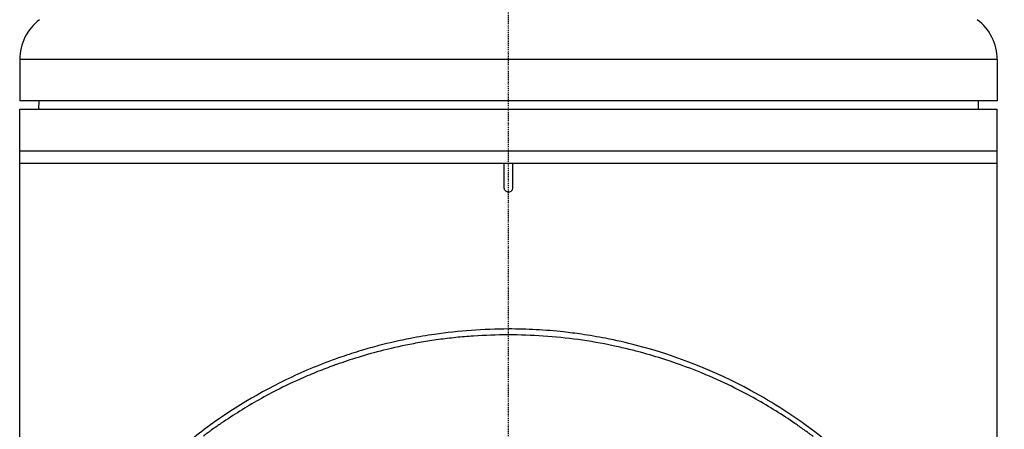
# Model space of a CAD drawing. Header units: millimetres. Extents: x 0 to 4378, y 0 to 2376.
# Tile 95 of 256: x 718 to 837, y 807 to 856. Entities that reach past the tile are written whole.
import ezdxf

# ---------------------------------------------------------------- set-up
doc = ezdxf.new("R2010")
doc.units = ezdxf.units.MM
doc.header["$LTSCALE"] = 0.2
doc.linetypes.add('CENTER2', pattern=[1.125, 0.75, -0.125, 0.125, -0.125])
doc.layers.add('02_Center Line', color=1, linetype='CENTER2')

# ---------------------------------------------------------------- blocks, each defined once
blk = doc.blocks.new('A$C6e2e7470')
for p, q in [((59, 249.4), (-59, 249.4)), ((-59, 249.4), (-59, 244.4)), ((59, 249.4), (59, 244.4)), ((59, 244.4), (-59, 244.4)), ((-56.7, 244.4), (-56.71, 243.4)), ((56.7, 244.4), (56.71, 243.4)), ((-59, 170.55), (-59, 243.4)), ((-59, 243.4), (59, 243.4)), ((59, 170.49), (59, 243.4)), ((-59, 238.4), (59, 238.4)), ((-59, 236.9), (59, 236.9)), ((-0.5, 233.9), (-0.5, 236.9)), ((0.5, 236.9), (0.5, 233.9))]:
    blk.add_line(p, q)
for centre, start, end in [((-53, 249.4), 126.8699, 180), ((53, 249.4), 0, 53.1301)]:
    blk.add_arc(centre, 6, start, end)
for points, knots in [([(0.5, 233.9), (0.5, 233.84), (0.49, 233.79), (0.47, 233.73), (0.45, 233.68), (0.43, 233.63), (0.39, 233.59), (0.36, 233.54), (0.31, 233.51), (0.27, 233.48), (0.22, 233.45), (0.16, 233.42), (0.11, 233.41), (0.07, 233.4), (0.04, 233.4), (0, 233.4), (-0.06, 233.4), (-0.11, 233.41), (-0.17, 233.43), (-0.22, 233.45), (-0.27, 233.47), (-0.31, 233.51), (-0.36, 233.54), (-0.39, 233.59), (-0.42, 233.63), (-0.45, 233.68), (-0.48, 233.74), (-0.49, 233.79), (-0.5, 233.83), (-0.5, 233.86), (-0.5, 233.9)], [0, 0, 0, 0, 0.107468, 0.107468, 0.107468, 0.214935, 0.214935, 0.214935, 0.322405, 0.322405, 0.322405, 0.429877, 0.429877, 0.429877, 0.5, 0.5, 0.5, 0.607468, 0.607468, 0.607468, 0.714935, 0.714935, 0.714935, 0.822405, 0.822405, 0.822405, 0.929877, 0.929877, 0.929877, 1, 1, 1, 1]), ([(0, 216.89), (-1.5, 216.89), (-3, 216.83), (-5.98, 216.62), (-7.46, 216.46), (-9.9, 216.1), (-10.87, 215.94), (-13.12, 215.5), (-14.39, 215.21), (-16.35, 214.7), (-17.05, 214.5), (-18.55, 214.05), (-19.34, 213.8), (-22.21, 212.81), (-24.22, 212), (-30.01, 209.29), (-33.54, 207.14), (-38.31, 203.57), (-39.82, 202.32), (-41.94, 200.38), (-42.63, 199.72), (-43.63, 198.71), (-43.95, 198.38), (-44.44, 197.87), (-44.6, 197.7), (-45.02, 197.24), (-45.21, 197.03), (-45.23, 197.01)], [0, 0, 0, 0, 0.449356, 0.449356, 0.898467, 0.898467, 1.197468, 1.197468, 1.595858, 1.595858, 1.82337, 1.82337, 2.083118, 2.083118, 2.775822, 2.775822, 4.159486, 4.159486, 4.850949, 4.850949, 5.197063, 5.197063, 5.370242, 5.370242, 5.456832, 5.456832, 5.599134, 5.599134, 5.599134, 5.599134]), ([(59.86, 163.46), (59.86, 164.63), (59.79, 165.8), (59.57, 167.58), (59.48, 168.19), (59.32, 169), (59.29, 169.19), (59.21, 169.57), (59.16, 169.76), (59.04, 170.34), (58.94, 170.75), (58.65, 171.92), (58.45, 172.68), (57.72, 175.22), (57.12, 177.01), (56.09, 179.64), (55.72, 180.51), (55.14, 181.82), (54.93, 182.25), (54.28, 183.61), (53.82, 184.52), (52.86, 186.29), (52.37, 187.14), (51.35, 188.81), (50.83, 189.63), (49.74, 191.23), (49.19, 192.01), (46.38, 195.74), (43.82, 198.59), (39.66, 202.34), (38.36, 203.43), (34.6, 206.29), (32.01, 207.97), (25.04, 211.76), (20.43, 213.62), (14.24, 215.23), (12.99, 215.52), (10.76, 215.95), (9.8, 216.11), (8.11, 216.36), (7.38, 216.45), (5.55, 216.65), (4.44, 216.74), (2.22, 216.86), (1.11, 216.89), (0, 216.89)], [0.60461, 0.60461, 0.60461, 0.60461, 0.758153, 0.758153, 0.839265, 0.839265, 0.865124, 0.865124, 0.885821, 0.885821, 0.936976, 0.936976, 1.031169, 1.031169, 1.255712, 1.255712, 1.367089, 1.367089, 1.423303, 1.423303, 1.543936, 1.543936, 1.662482, 1.662482, 1.779397, 1.779397, 1.892284, 1.892284, 2.327177, 2.327177, 2.51121, 2.51121, 2.83327, 2.83327, 3.318061, 3.318061, 3.439024, 3.439024, 3.529698, 3.529698, 3.597738, 3.597738, 3.699741, 3.699741, 3.801674, 3.801674, 3.801674, 3.801674]), ([(36.78, 203.92), (36.76, 203.93), (36.71, 203.97), (36.6, 204.06), (36.55, 204.09), (36.42, 204.19), (36.33, 204.26), (36.06, 204.46), (35.87, 204.59), (35.32, 204.99), (34.95, 205.25), (33.83, 206.02), (33.06, 206.52), (30.7, 207.99), (29.05, 208.91), (26.2, 210.33), (25.03, 210.87), (22.23, 212.05), (20.58, 212.66), (17.92, 213.52), (16.95, 213.81), (15.43, 214.22), (14.89, 214.35), (13.78, 214.62), (13.21, 214.75), (11.24, 215.16), (9.84, 215.41), (7.02, 215.79), (5.62, 215.94), (2.81, 216.13), (1.4, 216.18), (-1.42, 216.18), (-2.83, 216.13), (-4.58, 216.01), (-4.93, 215.98), (-5.99, 215.9), (-6.68, 215.82), (-8.09, 215.66), (-8.8, 215.56), (-10.16, 215.35), (-10.81, 215.24), (-12.68, 214.88), (-13.88, 214.62), (-16.11, 214.06), (-17.13, 213.78), (-19.03, 213.19), (-19.9, 212.91), (-20.95, 212.53), (-21.14, 212.46), (-21.64, 212.28), (-21.96, 212.16), (-22.95, 211.78), (-23.62, 211.51), (-25.43, 210.73), (-26.57, 210.2), (-29.32, 208.82), (-30.91, 207.92), (-33.2, 206.5), (-33.95, 206.01), (-34.86, 205.39), (-35.04, 205.26), (-35.49, 204.95), (-35.76, 204.76), (-36.16, 204.47), (-36.29, 204.37), (-36.49, 204.23), (-36.55, 204.18), (-36.72, 204.05), (-36.8, 204), (-36.82, 203.98)], [-1.691817, -1.691817, -1.691817, -1.691817, -1.685693, -1.685693, -1.681725, -1.681725, -1.673789, -1.673789, -1.657916, -1.657916, -1.626174, -1.626174, -1.562675, -1.562675, -1.435698, -1.435698, -1.351034, -1.351034, -1.238185, -1.238185, -1.174022, -1.174022, -1.139664, -1.139664, -1.103057, -1.103057, -1.015385, -1.015385, -0.929461, -0.929461, -0.843958, -0.843958, -0.758525, -0.758525, -0.737003, -0.737003, -0.694304, -0.694304, -0.650672, -0.650672, -0.610004, -0.610004, -0.533695, -0.533695, -0.466986, -0.466986, -0.408715, -0.408715, -0.396001, -0.396001, -0.374521, -0.374521, -0.328153, -0.328153, -0.246913, -0.246913, -0.125005, -0.125005, -0.064057, -0.064057, -0.04882, -0.04882, -0.025982, -0.025982, -0.014544, -0.014544, -0.008825, -0.008825, -0.000001, -0.000001, -0.000001, -0.000001])]:
    blk.add_open_spline(points, degree=3, knots=knots)
at = {"layer": '02_Center Line'}
blk.add_line((0, -10), (0, 1148.48), dxfattribs=at)

msp = doc.modelspace()

# ---------------------------------------------------------------- block references
msp.add_blockref('A$C6e2e7470', (777.219, 602.257))

doc.saveas('drawing.dxf')
